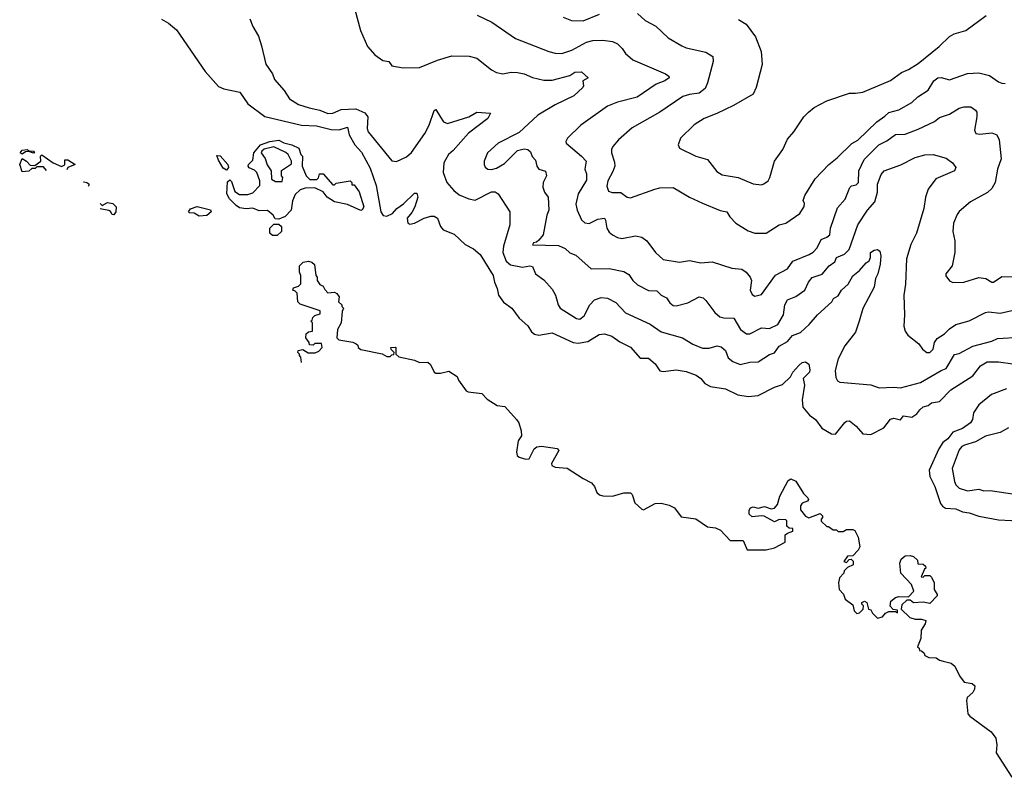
# Model space of a CAD drawing. Extents: x 1771496 to 1971148, y 471553 to 643630.
# Tile 20 of 256: x 1819640 to 1825661, y 505076 to 509710. Entities that reach past the tile are written whole.
import ezdxf

# ---------------------------------------------------------------- set-up
doc = ezdxf.new("R2010")
doc.units = 0

msp = doc.modelspace()

# ---------------------------------------------------------------- linework, layer by layer
at = {"layer": '0CON10XD'}
for points in [[(1821660.8, 509880.8), (1821724.2, 509644.2), (1821766.7, 509545), (1821812.5, 509495), (1821860.5, 509460.5), (1821897.5, 509455), (1821915, 509427.5), (1821985, 509416.2), (1822085, 509418), (1822195, 509461.9), (1822282, 509488), (1822387.8, 509487.8), (1822435, 509474.4), (1822525, 509404), (1822555, 509387.5), (1822595, 509378.1), (1822645, 509388.2), (1822685, 509387.3), (1822725, 509378.5), (1822775, 509357.3), (1822845, 509339.6), (1822895, 509340.4), (1823005, 509367.7), (1823035, 509389.1), (1823075, 509391.2), (1823116, 509355), (1823082.5, 509335), (1823088, 509305), (1823084, 509295), (1823029.2, 509245), (1822915, 509189.6), (1822808.6, 509125), (1822695, 509019.2), (1822566, 508955), (1822500.8, 508895), (1822479.2, 508845), (1822479.2, 508825), (1822487, 508807), (1822502.5, 508795), (1822525, 508793.1), (1822555, 508801.5), (1822605, 508830.5), (1822685, 508908.9), (1822725, 508920), (1822746.2, 508916.2), (1822762.6, 508902.6), (1822773.6, 508873.6), (1822795, 508850), (1822801.4, 508815), (1822814, 508795), (1822855, 508784.4), (1822862.2, 508755), (1822840.6, 508715), (1822838.9, 508685), (1822848.1, 508655), (1822870.8, 508625), (1822875.6, 508545), (1822863.5, 508515), (1822841.1, 508395), (1822815, 508361.2), (1822800.7, 508349.3), (1822782.5, 508345), (1822775, 508332.5), (1822935, 508328.9), (1822975, 508310), (1823005, 508284.3), (1823040.3, 508270.3), (1823135, 508185.8), (1823245, 508188.8), (1823335, 508170.5), (1823365, 508151.4), (1823389.5, 508115), (1823417.9, 508087.9), (1823485, 508054.5), (1823535, 508050.5), (1823563.3, 508025), (1823595, 508008.9), (1823615, 507977.1), (1823635, 507961.9), (1823655, 507960.6), (1823725, 507979.1), (1823795, 508014.4), (1823818.3, 508008.3), (1823835, 507992), (1823889.7, 507919.7), (1823921.5, 507891.5), (1823945, 507885.4), (1824006.5, 507885), (1824046.7, 507815), (1824085, 507787.9), (1824105, 507789.4), (1824175, 507825.3), (1824225, 507821.8), (1824275, 507844.7), (1824311.3, 507905), (1824319.2, 507965), (1824335, 507997.1), (1824385, 508016.9), (1824440.6, 508055), (1824464.4, 508105), (1824486.6, 508133.4), (1824546.5, 508153.5), (1824589.5, 508205), (1824625, 508228.9), (1824635, 508256), (1824684.2, 508275), (1824711.5, 508305), (1824765.4, 508454.6), (1824825, 508544.4), (1824868.5, 508595), (1824884.8, 508655.3), (1824886.3, 508703.7), (1824907.3, 508762.7), (1824925.8, 508785), (1825028.5, 508821.5), (1825115, 508866.4), (1825175, 508883.6), (1825225.4, 508885.4), (1825305, 508862.2), (1825344.3, 508835), (1825364, 508805), (1825356.7, 508785), (1825242.6, 508737.4), (1825195, 508673.3), (1825179.4, 508625), (1825168.9, 508555), (1825124.5, 508405), (1825089.4, 508335), (1825063, 508247), (1825057.4, 508092.6), (1825047.1, 508025), (1825051.1, 507905), (1825045.8, 507835.8), (1825054.1, 507804.1), (1825070.5, 507780.5), (1825138.3, 507728.3), (1825160, 507695), (1825187.5, 507675), (1825205, 507674.2), (1825225.4, 507694.6), (1825233.1, 507735), (1825249.9, 507760.1), (1825295, 507788), (1825325, 507818.4), (1825365, 507844.6), (1825445, 507867.1), (1825545, 507918.9), (1825565, 507922.2), (1825635, 507915.5), (1825725, 507935.3)], [(1821046.7, 509715), (1821065, 509667.5), (1821099.4, 509609.4), (1821119.2, 509550.8), (1821145, 509438.8), (1821185, 509378.8), (1821198.9, 509345), (1821257.6, 509277.6), (1821289.2, 509225), (1821345, 509192.1), (1821410.1, 509170.1), (1821475, 509157.1), (1821525, 509136.1), (1821555, 509139.2), (1821605, 509161.1), (1821695, 509164.7), (1821750, 509140), (1821768.7, 509115), (1821765.4, 509045.4), (1821771.5, 509025), (1821915, 508846), (1821945, 508842.5), (1822005, 508870.8), (1822035, 508898.6), (1822116.7, 509013.3), (1822143.6, 509065), (1822175, 509154), (1822185, 509161.2), (1822212.8, 509112.8), (1822232.5, 509085), (1822255, 509074.4), (1822386.2, 509115), (1822435, 509144.3), (1822518.8, 509138.8), (1822502, 509105), (1822385, 509016.2), (1822290.6, 508909.4), (1822261.9, 508885), (1822233.3, 508835), (1822229.4, 508775), (1822252.5, 508715), (1822295, 508664.3), (1822328.1, 508638.1), (1822385.9, 508614.1), (1822425, 508606.7), (1822525, 508656.4), (1822546.7, 508656.7), (1822566.2, 508645), (1822638, 508535), (1822636.7, 508455), (1822597.9, 508325), (1822595.3, 508285.3), (1822613.8, 508233.8), (1822640.4, 508210.4), (1822715, 508197.1), (1822760, 508205), (1822775, 508200.6), (1822795, 508155.8), (1822845, 508119.2), (1822895, 508062), (1822916, 508026), (1822933.6, 507965), (1822945.3, 507945.3), (1823045, 507882), (1823065, 507879.1), (1823091.8, 507898.2), (1823126.2, 507965), (1823155, 507996.5), (1823195, 508010.9), (1823235, 508006.5), (1823285, 507980), (1823345, 507917.8), (1823495, 507847.8), (1823561.7, 507801.7), (1823693.7, 507763.7), (1823756, 507725), (1823815, 507700.4), (1823855, 507700.9), (1823904.4, 507714.4), (1823929.3, 507709.3), (1823956.2, 507686.2), (1823972.7, 507642.7), (1824000.2, 507620.2), (1824045, 507601.5), (1824105, 507615.6), (1824155, 507618.2), (1824225, 507662.7), (1824255, 507671.9), (1824285, 507712.2), (1824335, 507741.8), (1824365, 507778.8), (1824415, 507797.1), (1824466.7, 507845), (1824518.1, 507905), (1824605.2, 507984.8), (1824616.3, 508003.7), (1824645, 508020.6), (1824665, 508055.7), (1824705, 508093.1), (1824735, 508142.7), (1824775, 508175.4), (1824815, 508222.7), (1824835, 508235.7), (1824843.5, 508255), (1824842.9, 508285), (1824865, 508300), (1824885, 508304.4), (1824899.4, 508295), (1824906.2, 508265), (1824901.1, 508215), (1824888.2, 508155), (1824872.7, 508127.3), (1824865, 508074), (1824795, 507943.3), (1824772.7, 507865), (1824750.5, 507799.5), (1824686.1, 507715), (1824644.1, 507635), (1824626.5, 507565), (1824631.1, 507521.1), (1824640.9, 507500.9), (1824655, 507492.5), (1824845, 507475.7), (1824895, 507458.1), (1824985, 507462.2), (1825025, 507457.9), (1825148.3, 507491.7), (1825275, 507564), (1825305, 507575.5), (1825356.9, 507663.1), (1825385, 507668.9), (1825467.6, 507712.4), (1825585, 507742.9), (1825619.2, 507760.8), (1825755, 507768)], [(1822437, 509737), (1822526.2, 509695), (1822671.2, 509595), (1822875, 509515.5), (1822915, 509505.5), (1822955, 509503.8), (1823016.8, 509523.2), (1823105, 509571.8), (1823145, 509582.1), (1823205, 509584.6), (1823265, 509575.6), (1823295, 509561.4), (1823325, 509532.9), (1823344, 509504), (1823390, 509465), (1823589.6, 509379.6), (1823610, 509365), (1823610.8, 509355), (1823585, 509335.5), (1823531.4, 509315), (1823415, 509236.2), (1823295.4, 509204.6), (1823235, 509181.1), (1823070.8, 509065), (1822989.2, 508985), (1822978.8, 508965), (1822981.2, 508955), (1823075.8, 508875.8), (1823103.1, 508845), (1823095.7, 508795), (1823106.7, 508766.7), (1823105, 508728.8), (1823054.2, 508645.8), (1823041.4, 508581.4), (1823048.5, 508545), (1823075.7, 508485), (1823095, 508466.9), (1823122.6, 508462.6), (1823175, 508490), (1823215, 508495.7), (1823223, 508483), (1823229.4, 508435), (1823245, 508410.8), (1823264.6, 508394.6), (1823295, 508378.1), (1823322.6, 508372.6), (1823405, 508388.1), (1823445, 508379.2), (1823475, 508357.5), (1823528, 508285), (1823575, 508244), (1823675, 508226), (1823735, 508238), (1823805, 508223.6), (1823875, 508229.5), (1823995, 508190.6), (1824055, 508184), (1824082, 508165), (1824106, 508135), (1824114.2, 508114.2), (1824106.7, 508055), (1824119.7, 508029.7), (1824135, 508019.2), (1824175, 508028.8), (1824262.3, 508147.7), (1824335, 508185.7), (1824366.9, 508233.1), (1824466.9, 508273.1), (1824491.3, 508288.7), (1824515.5, 508315), (1824540, 508365), (1824575, 508379.5), (1824594.2, 508395), (1824597.8, 508435), (1824640.2, 508559.8), (1824688.3, 508611.7), (1824716.3, 508683.7), (1824727.2, 508692.8), (1824755, 508700), (1824769.1, 508715), (1824770.7, 508785), (1824803, 508855), (1824893.8, 508945), (1824941.6, 508968.4), (1824995, 509007.1), (1825055, 509009.4), (1825135, 509040), (1825233, 509087), (1825265, 509111.9), (1825325, 509131.1), (1825385, 509168.1), (1825415, 509177.8), (1825456.6, 509176.6), (1825485, 509157.5), (1825491.9, 509145), (1825493.5, 509115), (1825478.1, 509035), (1825487, 509013), (1825511.2, 509008.8), (1825585, 509018.6), (1825615, 509006.2), (1825628.6, 508975), (1825640.9, 508859.1), (1825620, 508795), (1825605.5, 508714.5), (1825585, 508678), (1825557, 508653), (1825454.6, 508595.4), (1825385, 508536.9), (1825372.4, 508517.6), (1825350.9, 508465), (1825345.6, 508415), (1825357.9, 508357.9), (1825358.1, 508285), (1825341.2, 508205), (1825303.3, 508155), (1825303.9, 508143.9), (1825325, 508112.5), (1825345, 508102.5), (1825413.8, 508103.8), (1825505, 508132.5), (1825547.8, 508127.8), (1825585, 508104.3), (1825595, 508104.2), (1825645, 508140), (1825712.3, 508137.7)], [(1822963.3, 509725), (1823015, 509704.3), (1823085, 509703.5), (1823185, 509744.6)], [(1823417, 509747), (1823465, 509704.2), (1823530.5, 509670.5), (1823605, 509600), (1823689.3, 509549.3), (1823715, 509538.1), (1823835, 509511.1), (1823877.5, 509485), (1823880, 509455), (1823845.9, 509324.1), (1823830.7, 509289.3), (1823795, 509261.3), (1823735, 509253.1), (1823695, 509240), (1823555, 509143.5), (1823385, 509048.1), (1823300.8, 508975), (1823267.5, 508935), (1823259.4, 508915), (1823258.9, 508895), (1823278.1, 508838.1), (1823278.2, 508815), (1823267.9, 508782.1), (1823235.6, 508725), (1823230.9, 508690.9), (1823240.3, 508660.3), (1823262.1, 508652.1), (1823315, 508653.3), (1823355, 508623.8), (1823375, 508620), (1823523.8, 508673.8), (1823555, 508682.2), (1823635, 508682.9), (1823735, 508624.3), (1823815, 508588.1), (1823923.6, 508543.6), (1823965, 508534.3), (1823983.1, 508505), (1824020, 508465), (1824095, 508418.1), (1824135, 508403.5), (1824205, 508404.4), (1824285, 508454.4), (1824324.4, 508465.6), (1824410, 508525), (1824436.4, 508566.4), (1824438.8, 508585), (1824431.2, 508605), (1824440, 508635), (1824505, 508736), (1824588, 508825), (1824638, 508865), (1824727.5, 508952.5), (1824765, 508973.1), (1824880.6, 509085), (1824929.3, 509120.7), (1824955, 509142.2), (1825015, 509158.9), (1825095, 509203.1), (1825131.4, 509238.6), (1825195, 509279.1), (1825229.6, 509335), (1825255, 509354.5), (1825275, 509356.9), (1825325, 509343.1), (1825435, 509380.9), (1825505, 509384.5), (1825569.4, 509369.4), (1825625, 509330.8), (1825645, 509320.8), (1825665, 509319.2)], [(1824035, 509710.8), (1824082.1, 509682.1), (1824140, 509605), (1824174, 509515), (1824180.8, 509435), (1824144.2, 509295), (1824126, 509255), (1824003.8, 509185), (1823903.4, 509136.6), (1823825.3, 509104.7), (1823763.3, 509066.7), (1823680.8, 508985), (1823666, 508945), (1823673.8, 508925), (1823775, 508874.4), (1823845, 508855.7), (1823902.4, 508782.4), (1823935, 508760.5), (1824032.5, 508745), (1824125, 508705.8), (1824175, 508700.8), (1824190, 508705), (1824216, 508725), (1824227.5, 508745), (1824256, 508845), (1824305.8, 508915), (1824335, 508978.8), (1824374, 509025), (1824434, 509115), (1824463.8, 509145), (1824497.9, 509172.1), (1824575, 509214), (1824715, 509260), (1824750.9, 509260.9), (1824795, 509267.5), (1824965, 509338.1), (1825032.4, 509387.6), (1825075, 509405.6), (1825135, 509442.9), (1825262, 509545), (1825325, 509608), (1825355, 509624), (1825425.7, 509644.3), (1825550, 509735)], [(1820507.7, 509712.3), (1820549.6, 509689.6), (1820598.2, 509648.2), (1820775, 509392.2), (1820855, 509300.8), (1820887.3, 509287.3), (1820987.1, 509267.1), (1821034.3, 509195), (1821138.3, 509118.3), (1821364.1, 509064.1), (1821455, 509061.2), (1821545, 509038.1), (1821593.1, 509036.9), (1821645, 509052.9), (1821653.8, 509005), (1821689.2, 508945), (1821729.1, 508899.1), (1821782.6, 508802.6), (1821820.5, 508695), (1821848.8, 508535), (1821862.7, 508512.7), (1821885, 508508.1), (1821920, 508525), (1821945.8, 508555), (1821986.2, 508583.8), (1822055, 508649.2), (1822069.2, 508649.2), (1822074.3, 508625), (1822056.2, 508565), (1822038.6, 508531.4), (1822009.1, 508495), (1822014.4, 508465), (1822025, 508460), (1822055, 508465.5), (1822113.5, 508496.5), (1822155, 508508.8), (1822175, 508507.5), (1822195, 508495.7), (1822212.9, 508445), (1822230, 508425), (1822297.3, 508397.3), (1822365, 508334.4), (1822415, 508307.5), (1822455, 508274.2), (1822534.5, 508145), (1822542.5, 508105), (1822560.6, 508065), (1822567.1, 508025), (1822598.3, 507981.7), (1822648.6, 507945), (1822694.1, 507884.1), (1822746.6, 507836.6), (1822769.8, 507799.8), (1822787.2, 507787.2), (1822815, 507781.2), (1822895, 507795.5), (1823024.8, 507734.8), (1823055, 507730.4), (1823115, 507742.2), (1823183.8, 507785), (1823215, 507789.5), (1823260, 507775), (1823309.2, 507739.2), (1823375, 507707.8), (1823435, 507639.1), (1823485, 507640), (1823525.6, 507605), (1823555, 507562.5), (1823575, 507557.1), (1823655, 507567.5), (1823715, 507558.8), (1823776, 507536), (1823805, 507515.8), (1823828.8, 507485), (1823865, 507465.7), (1823955, 507452.2), (1824031.2, 507415), (1824095, 507405.4), (1824155, 507411.5), (1824255, 507463.1), (1824305, 507478.9), (1824353.1, 507525), (1824366.7, 507555), (1824404.4, 507595.6), (1824425, 507613.3), (1824445, 507617.5), (1824465, 507603.8), (1824472.1, 507567.9), (1824468.6, 507555), (1824431.5, 507515), (1824438.5, 507475), (1824423.8, 507383.8), (1824429.5, 507339.5), (1824470.3, 507290.3), (1824505.8, 507265), (1824545, 507211.2), (1824605, 507176.2), (1824627.5, 507175), (1824685, 507246.2), (1824695, 507253.8), (1824715, 507256), (1824755, 507224), (1824796.2, 507176.2), (1824845, 507172.9), (1824925, 507214.2), (1824965, 507266.5), (1824985, 507271.9), (1825025, 507262), (1825045, 507286), (1825095, 507279.2), (1825125, 507300), (1825145, 507324.4), (1825165, 507341.2), (1825195, 507351.1), (1825215, 507365.5), (1825265, 507374.4), (1825334.2, 507445), (1825468.1, 507531.9), (1825515, 507592.5), (1825555, 507616.7), (1825625, 507617.5), (1825712.5, 507605)], [(1821225, 508490), (1821201.7, 508491.7), (1821190, 508515), (1821155, 508542.5), (1821105, 508540), (1821065, 508557.5), (1821025, 508552.5), (1820985, 508560), (1820963.9, 508573.9), (1820923.6, 508613.6), (1820907.5, 508645), (1820911.7, 508718.3), (1820925, 508730), (1820935, 508720), (1820955, 508660), (1820985, 508640), (1821035, 508640), (1821065, 508650), (1821107.5, 508695), (1821107.5, 508725), (1821090, 508775), (1821075, 508790), (1821043.6, 508803.6), (1821037.5, 508815), (1821040, 508825), (1821065, 508850), (1821072.5, 508895), (1821112.5, 508945), (1821170, 508965), (1821225, 508973.3), (1821255, 508956.2), (1821305, 508943.8), (1821347.5, 508925), (1821360, 508885), (1821370, 508875), (1821367.5, 508815), (1821392.5, 508755), (1821415, 508732.5), (1821457, 508733), (1821467, 508743), (1821473.3, 508766.7), (1821495, 508767.5), (1821555, 508700), (1821565, 508700), (1821575, 508710), (1821660, 508725), (1821670, 508715), (1821670, 508700), (1821685, 508700), (1821715, 508657.5), (1821743.8, 508565), (1821735, 508546.7), (1821725, 508543.8), (1821645, 508578.8), (1821565, 508596.7), (1821520, 508625), (1821495, 508657.5), (1821445, 508682.5), (1821385, 508680), (1821355, 508670), (1821325, 508640), (1821308.3, 508601.7), (1821300, 508545), (1821263, 508507), (1821225, 508490)], [(1821245, 508720), (1821250, 508745), (1821240, 508755), (1821241.7, 508788.3), (1821301.7, 508828.3), (1821302.5, 508845), (1821282.5, 508885), (1821268.3, 508898.3), (1821195, 508932.5), (1821135, 508917.5), (1821120, 508905), (1821117.5, 508895), (1821140.7, 508860.7), (1821152.3, 508822.3), (1821176.7, 508785), (1821180, 508735), (1821205, 508720), (1821245, 508720)], [(1819804.5, 508787.9), (1819785, 508810), (1819745, 508810), (1819735, 508800), (1819715, 508800), (1819695, 508782.5), (1819655, 508780), (1819640, 508825), (1819655, 508860), (1819682.5, 508845), (1819705, 508820), (1819731.7, 508818.3), (1819770, 508845), (1819767.5, 508875), (1819775, 508882.5), (1819844.2, 508834.2), (1819895, 508811.2), (1819917, 508823), (1819917, 508853), (1819935, 508853.3), (1819980, 508825), (1819933.6, 508806.4), (1819928.3, 508791)], [(1819655, 508887.5), (1819643.3, 508895), (1819655, 508912.5), (1819685, 508916.7), (1819698.3, 508908.3), (1819725, 508906), (1819730, 508895), (1819725, 508894), (1819695, 508903.3), (1819675, 508902.5), (1819655, 508887.5)], [(1820905, 508790), (1820885, 508802.5), (1820855, 508850), (1820845, 508880), (1820865, 508877.5), (1820912.5, 508825), (1820917.5, 508805), (1820905, 508790)], [(1820033.5, 508713.6), (1820031.7, 508718.3), (1820050, 508715), (1820062, 508705), (1820063.8, 508695), (1820059.2, 508691.4)], [(1820132.4, 508585.8), (1820145, 508572.5), (1820177.9, 508592.1), (1820210, 508585), (1820230, 508565), (1820228, 508535), (1820215, 508516.7), (1820205, 508517.5), (1820195, 508537.5), (1820185, 508543.8), (1820132.5, 508552.1)], [(1820738.3, 508508.3), (1820707, 508527), (1820678.3, 508528.3), (1820672.5, 508535), (1820685, 508552.5), (1820725, 508566.7), (1820806.4, 508546.4), (1820810, 508535), (1820785, 508513.3), (1820738.3, 508508.3)], [(1821215, 508390), (1821185, 508390), (1821170, 508405), (1821170, 508435), (1821195, 508460), (1821225, 508460), (1821240, 508445), (1821240, 508415), (1821215, 508390)], [(1821364, 507613), (1821360, 507645), (1821350, 507655), (1821350, 507665), (1821340, 507675), (1821343, 507687), (1821371.7, 507691.7), (1821403, 507673), (1821447.5, 507672.5), (1821468.3, 507681.7), (1821490, 507705), (1821485, 507730), (1821445, 507730), (1821435, 507720), (1821411.7, 507721.7), (1821410, 507735), (1821390, 507765), (1821391.7, 507788.3), (1821405, 507800), (1821430, 507805), (1821430, 507855), (1821420, 507865), (1821428.3, 507871.7), (1821431.7, 507888.3), (1821445, 507900), (1821478.3, 507911.7), (1821478.3, 507928.3), (1821355, 507970), (1821340, 507985), (1821337, 508037), (1821325, 508050), (1821310, 508055), (1821315, 508070), (1821345, 508080), (1821360, 508095), (1821360, 508145), (1821350, 508165), (1821350, 508205), (1821373, 508227), (1821405, 508232.5), (1821427, 508227), (1821441.7, 508211.7), (1821450, 508145), (1821460, 508135), (1821460, 508115), (1821475, 508090), (1821495, 508080), (1821505, 508060), (1821525, 508040), (1821565, 508042.5), (1821580, 508035), (1821592.5, 508015), (1821590, 507985), (1821610, 507965), (1821610, 507955), (1821620, 507945), (1821612.5, 507925), (1821606.7, 507855), (1821582.5, 507815), (1821580, 507765), (1821591.7, 507751.7), (1821677, 507737), (1821698.3, 507728.3), (1821708.3, 507718.3), (1821710, 507705), (1821725, 507692.5), (1821857, 507667), (1821885, 507650), (1821905, 507650), (1821915, 507660), (1821928.3, 507661.7), (1821930, 507675), (1821911.7, 507691.7), (1821910, 507705), (1821935, 507707.5), (1821940, 507705), (1821940, 507665), (1821958.3, 507648.3), (1822055, 507628.1), (1822085, 507612.5), (1822136, 507616), (1822151.2, 507601.2), (1822174.3, 507554.3), (1822185, 507547.5), (1822212.5, 507547.5), (1822265, 507560), (1822315, 507526.7), (1822323.3, 507505), (1822370.7, 507440.7), (1822383.2, 507433.2), (1822465, 507424.2), (1822498, 507388), (1822560.4, 507350.4), (1822606.7, 507345), (1822678.8, 507265), (1822691.2, 507245), (1822706.7, 507195), (1822707.5, 507165), (1822687.5, 507135), (1822678.8, 507065), (1822681.2, 507045), (1822695, 507033.3), (1822735, 507021.2), (1822755, 507023.3), (1822785.9, 507084.1), (1822802.5, 507097.5), (1822830.5, 507100.5), (1822926.4, 507086.4), (1822937.5, 507075), (1822892.5, 506995), (1822893.6, 506983.6), (1822913.9, 506973.9), (1822987.7, 506967.7), (1823085, 506903.8), (1823136.9, 506876.9), (1823154, 506855), (1823168.5, 506818.5), (1823184.7, 506804.7), (1823205, 506797.9), (1823264.4, 506795.6), (1823335, 506815.8), (1823375, 506816), (1823385.6, 506805.6), (1823401.2, 506755), (1823445, 506715.8), (1823455, 506712), (1823525, 506751.1), (1823562.7, 506752.7), (1823610.9, 506740.9), (1823643.8, 506725), (1823685, 506670), (1823775, 506656.7), (1823845, 506608.8), (1823895, 506602.5), (1823925, 506587.5), (1823984.1, 506524.1), (1824063.6, 506523.6), (1824088.3, 506468.3), (1824205, 506466.7), (1824255, 506480), (1824320, 506515), (1824321.7, 506558.3), (1824335, 506570), (1824368.3, 506581.7), (1824368.3, 506598.3), (1824345, 506600), (1824331.7, 506611.7), (1824330, 506645), (1824325, 506650), (1824285, 506653.3), (1824255, 506638.8), (1824192.7, 506672.7), (1824175, 506675.8), (1824118.8, 506668.8), (1824100, 506685), (1824100.9, 506709.1), (1824108.8, 506725), (1824125, 506731.1), (1824155, 506721.8), (1824195, 506732.7), (1824235, 506717.3), (1824255, 506721.5), (1824274.4, 506745), (1824288.6, 506795), (1824338.8, 506891.2), (1824355, 506902), (1824385, 506888), (1824432.5, 506812.5), (1824460, 506785), (1824463.3, 506775), (1824457.5, 506765), (1824425, 506753.3), (1824413.9, 506736.1), (1824415, 506712.5), (1824445, 506672.5), (1824465, 506662.5), (1824535, 506690), (1824550, 506675), (1824550, 506665), (1824540, 506655), (1824541.7, 506641.7), (1824575, 506610), (1824585, 506610), (1824615, 506590), (1824635, 506590), (1824645, 506580), (1824675, 506580), (1824695, 506592.5), (1824735, 506592.5), (1824747.5, 506585), (1824767.5, 506545), (1824777.5, 506485), (1824767.5, 506465), (1824735, 506430), (1824701.7, 506428.3), (1824680, 506395), (1824695, 506390), (1824711.7, 506408.3), (1824725, 506410), (1824737, 506397), (1824737.5, 506375), (1824701.7, 506358.3), (1824681.7, 506338.3), (1824680, 506325), (1824653, 506297), (1824647.5, 506265), (1824650, 506225), (1824677, 506197), (1824687.5, 506165), (1824735, 506130), (1824742.5, 506095), (1824758.3, 506078.3), (1824775, 506082.5), (1824797.5, 506105), (1824800, 506125), (1824790, 506135), (1824790, 506145), (1824805, 506152.5), (1824820, 506145), (1824830, 506105), (1824845, 506100), (1824855, 506080), (1824885, 506050), (1824915, 506057.5), (1824935, 506080), (1824955, 506090), (1824995, 506090), (1825008.3, 506081.7), (1825008.3, 506098.3), (1824981.7, 506101.7), (1824963, 506123), (1824966.4, 506153.6), (1824995, 506176.7), (1825015, 506182.5), (1825075, 506180), (1825107.5, 506215), (1825092.5, 506255), (1825027.5, 506325), (1825022.5, 506385), (1825029.3, 506410.7), (1825055, 506430), (1825085, 506433.3), (1825106.2, 506426.2), (1825130, 506405), (1825131.7, 506381.7), (1825165, 506380), (1825178.3, 506368.3), (1825180, 506355), (1825171.7, 506348.3), (1825153, 506303), (1825165, 506300), (1825175, 506310), (1825205, 506310), (1825215, 506300), (1825232.5, 506265), (1825232.5, 506225), (1825250, 506195), (1825250, 506185), (1825205, 506140), (1825165, 506147.5), (1825105, 506142.5), (1825085, 506160), (1825065, 506160), (1825035, 506130), (1825030, 506105), (1825083, 506053), (1825115, 506042.5), (1825155, 506042.5), (1825180, 506035), (1825177.5, 506015), (1825152.5, 505975), (1825150, 505925), (1825130, 505875), (1825140, 505865), (1825141.7, 505851.7), (1825155, 505850), (1825170, 505835), (1825175, 505820), (1825198.3, 505808.3), (1825245, 505807.5), (1825265, 505792.5), (1825286.4, 505786.4), (1825335, 505773.3), (1825357.5, 505755), (1825386.4, 505696.4), (1825415, 505657.5), (1825465, 505649.2), (1825480.8, 505635), (1825479.2, 505615), (1825468.8, 505595), (1825433.3, 505565), (1825430, 505545), (1825438, 505465), (1825449.5, 505449.5), (1825580, 505355), (1825608.6, 505315), (1825614.4, 505275), (1825610.8, 505225), (1825705.9, 505075.9)], [(1825675, 507451.4), (1825583, 507417), (1825505.3, 507354.7), (1825471.8, 507305), (1825465.6, 507265), (1825454.4, 507245), (1825405, 507208.8), (1825345, 507186.1), (1825315, 507146.4), (1825285, 507123.5), (1825261.1, 507085), (1825201.6, 506955), (1825206.3, 506915), (1825236.9, 506855), (1825271.2, 506751.2), (1825281.8, 506735), (1825301.5, 506721.5), (1825365, 506717.2), (1825405, 506699.1), (1825445, 506694.6), (1825505, 506672.9), (1825625, 506651.2), (1825783.4, 506643.4)], [(1825686.6, 507213.4), (1825635.4, 507184.6), (1825545, 507162.5), (1825485, 507128.6), (1825417.8, 507107.8), (1825401.1, 507098.9), (1825385, 507078.1), (1825342.7, 506965), (1825355.4, 506885), (1825365, 506864.4), (1825385, 506845.4), (1825435, 506828.2), (1825505, 506839.2), (1825535, 506828.2), (1825575, 506830.5), (1825725, 506807.5)]]:
    msp.add_lwpolyline(points, dxfattribs=at)

doc.saveas('drawing.dxf')
